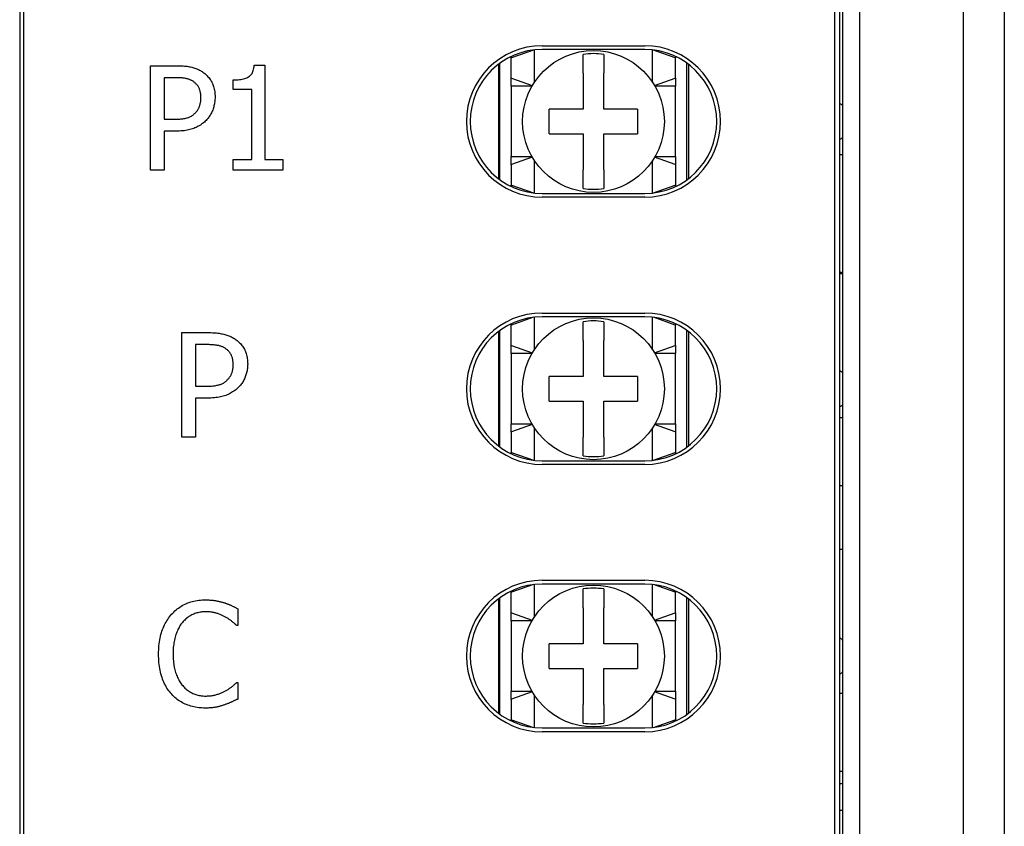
# Model space of a CAD drawing. Extents: x 12847 to 13300, y -1502 to -1025.
# Tile 21 of 42: x 12924 to 12972, y -1185 to -1146. Entities that reach past the tile are written whole.
import ezdxf

# ---------------------------------------------------------------- set-up
doc = ezdxf.new("R2010")
doc.units = 0
doc.layers.add('2', color=2, linetype='CONTINUOUS')

msp = doc.modelspace()

# ---------------------------------------------------------------- linework, layer by layer
at = {"layer": '2', "color": 7}
for p, q in [((12923.707, -1096.508), (12923.707, -1275.147)), ((12971.638, -1110.971), (12971.638, -1281.046)), ((12969.638, -1112.971), (12969.638, -1279.046)), ((12923.899, -1113.77), (12923.899, -1278.246)), ((12964.581, -1114.561), (12964.581, -1277.455)), ((12963.769, -1115.374), (12963.769, -1276.643)), ((12963.376, -1117.008), (12963.376, -1275.008)), ((12963.638, -1275.008), (12963.638, -1117.008)), ((12949.138, -1146.825), (12954.138, -1146.825)), ((12947.638, -1147.415), (12947.638, -1147.346)), ((12947.638, -1147.415), (12947.656, -1147.408)), ((12947.638, -1148.402), (12947.638, -1147.415)), ((12948.712, -1147.034), (12947.656, -1147.408)), ((12948.757, -1147.029), (12948.757, -1148.609)), ((12954.138, -1147.008), (12949.138, -1147.008)), ((12951.138, -1148.158), (12951.138, -1147.247)), ((12952.138, -1147.247), (12952.138, -1148.158)), ((12954.518, -1148.609), (12954.518, -1147.029)), ((12955.619, -1147.408), (12954.563, -1147.034)), ((12955.619, -1147.408), (12955.638, -1147.415)), ((12955.638, -1147.346), (12955.638, -1147.415)), ((12955.638, -1148.402), (12955.638, -1147.415)), ((12930.076, -1147.794), (12931.328, -1147.794)), ((12930.076, -1152.874), (12930.076, -1147.794)), ((12935.123, -1147.777), (12935.642, -1147.777)), ((12935.642, -1147.777), (12935.642, -1152.355)), ((12947.013, -1147.727), (12947.013, -1153.289)), ((12947.088, -1153.345), (12947.088, -1147.671)), ((12956.188, -1153.345), (12956.188, -1147.671)), ((12956.263, -1147.727), (12956.263, -1153.289)), ((12931.286, -1148.378), (12930.739, -1148.378)), ((12930.739, -1148.378), (12930.739, -1150.403)), ((12947.638, -1148.798), (12947.638, -1148.402)), ((12947.656, -1148.408), (12947.638, -1148.402)), ((12951.138, -1148.158), (12951.138, -1149.908)), ((12952.138, -1149.908), (12952.138, -1148.158)), ((12955.638, -1148.402), (12955.619, -1148.408)), ((12955.638, -1148.402), (12955.638, -1148.798)), ((12934.098, -1148.95), (12934.098, -1148.485)), ((12948.641, -1148.798), (12947.638, -1148.798)), ((12947.638, -1148.798), (12947.638, -1152.218)), ((12947.656, -1148.408), (12948.661, -1148.764)), ((12954.614, -1148.764), (12955.619, -1148.408)), ((12955.638, -1148.798), (12954.634, -1148.798)), ((12955.638, -1152.218), (12955.638, -1148.798)), ((12935, -1148.95), (12934.098, -1148.95)), ((12935, -1152.355), (12935, -1148.95)), ((12951.138, -1149.908), (12949.488, -1149.908)), ((12949.488, -1151.108), (12949.488, -1149.908)), ((12953.788, -1149.908), (12952.138, -1149.908)), ((12953.788, -1149.908), (12953.788, -1151.108)), ((12930.739, -1150.403), (12931.192, -1150.403)), ((12930.739, -1150.98), (12930.739, -1152.874)), ((12931.299, -1150.98), (12930.739, -1150.98)), ((12949.488, -1151.108), (12951.138, -1151.108)), ((12951.138, -1151.108), (12951.138, -1152.858)), ((12952.138, -1151.108), (12953.788, -1151.108)), ((12952.138, -1152.858), (12952.138, -1151.108)), ((12947.638, -1152.218), (12948.641, -1152.218)), ((12947.638, -1152.615), (12947.638, -1152.218)), ((12954.634, -1152.218), (12955.638, -1152.218)), ((12955.638, -1152.218), (12955.638, -1152.615)), ((12963.638, -1152.108), (12963.769, -1152.108)), ((12934.098, -1152.355), (12935, -1152.355)), ((12934.098, -1152.874), (12934.098, -1152.355)), ((12935.642, -1152.355), (12936.523, -1152.355)), ((12936.523, -1152.355), (12936.523, -1152.874)), ((12947.638, -1152.615), (12947.656, -1152.608)), ((12947.638, -1152.615), (12947.638, -1153.602)), ((12948.661, -1152.252), (12947.656, -1152.608)), ((12948.757, -1152.407), (12948.757, -1153.988)), ((12954.518, -1153.988), (12954.518, -1152.407)), ((12955.619, -1152.608), (12954.614, -1152.252)), ((12955.619, -1152.608), (12955.638, -1152.615)), ((12955.638, -1152.615), (12955.638, -1153.602)), ((12930.739, -1152.874), (12930.076, -1152.874)), ((12936.523, -1152.874), (12934.098, -1152.874)), ((12951.138, -1153.769), (12951.138, -1152.858)), ((12952.138, -1152.858), (12952.138, -1153.769)), ((12947.638, -1153.671), (12947.638, -1153.602)), ((12947.656, -1153.608), (12947.638, -1153.602)), ((12947.656, -1153.608), (12948.712, -1153.982)), ((12954.563, -1153.982), (12955.619, -1153.608)), ((12955.638, -1153.602), (12955.619, -1153.608)), ((12955.638, -1153.602), (12955.638, -1153.671)), ((12949.138, -1154.008), (12954.138, -1154.008)), ((12954.138, -1154.192), (12949.138, -1154.192)), ((12963.638, -1157.838), (12963.769, -1157.838)), ((12963.638, -1157.908), (12963.769, -1157.908)), ((12949.138, -1159.825), (12954.138, -1159.825)), ((12947.638, -1160.415), (12947.638, -1160.346)), ((12948.712, -1160.034), (12947.656, -1160.408)), ((12948.757, -1160.029), (12948.757, -1161.609)), ((12954.138, -1160.008), (12949.138, -1160.008)), ((12951.138, -1161.158), (12951.138, -1160.247)), ((12952.138, -1160.247), (12952.138, -1161.158)), ((12954.518, -1161.609), (12954.518, -1160.029)), ((12955.619, -1160.408), (12954.563, -1160.034)), ((12955.638, -1160.346), (12955.638, -1160.415)), ((12931.594, -1160.777), (12932.87, -1160.777)), ((12931.594, -1165.857), (12931.594, -1160.777)), ((12947.013, -1160.727), (12947.013, -1166.289)), ((12947.088, -1166.345), (12947.088, -1160.671)), ((12947.638, -1160.415), (12947.656, -1160.408)), ((12947.638, -1161.402), (12947.638, -1160.415)), ((12955.619, -1160.408), (12955.638, -1160.415)), ((12955.638, -1161.402), (12955.638, -1160.415)), ((12956.188, -1166.345), (12956.188, -1160.671)), ((12956.263, -1160.727), (12956.263, -1166.289)), ((12951.138, -1161.158), (12951.138, -1162.908)), ((12952.138, -1162.908), (12952.138, -1161.158)), ((12932.829, -1161.362), (12932.269, -1161.362)), ((12932.269, -1161.362), (12932.269, -1163.387)), ((12947.638, -1161.798), (12947.638, -1161.402)), ((12947.656, -1161.408), (12947.638, -1161.402)), ((12948.641, -1161.798), (12947.638, -1161.798)), ((12947.638, -1161.798), (12947.638, -1165.218)), ((12947.656, -1161.408), (12948.661, -1161.764)), ((12954.614, -1161.764), (12955.619, -1161.408)), ((12955.638, -1161.798), (12954.634, -1161.798)), ((12955.638, -1161.402), (12955.619, -1161.408)), ((12955.638, -1161.402), (12955.638, -1161.798)), ((12955.638, -1165.218), (12955.638, -1161.798)), ((12951.138, -1162.908), (12949.488, -1162.908)), ((12949.488, -1164.108), (12949.488, -1162.908)), ((12953.788, -1162.908), (12952.138, -1162.908)), ((12953.788, -1162.908), (12953.788, -1164.108)), ((12932.269, -1163.387), (12932.73, -1163.387)), ((12932.269, -1163.963), (12932.269, -1165.857)), ((12932.841, -1163.963), (12932.269, -1163.963)), ((12949.488, -1164.108), (12951.138, -1164.108)), ((12951.138, -1164.108), (12951.138, -1165.858)), ((12952.138, -1164.108), (12953.788, -1164.108)), ((12952.138, -1165.858), (12952.138, -1164.108)), ((12963.638, -1164.908), (12963.769, -1164.908)), ((12947.638, -1165.218), (12948.641, -1165.218)), ((12947.638, -1165.615), (12947.638, -1165.218)), ((12947.638, -1165.615), (12947.656, -1165.608)), ((12947.638, -1165.615), (12947.638, -1166.602)), ((12948.661, -1165.252), (12947.656, -1165.608)), ((12948.757, -1165.407), (12948.757, -1166.988)), ((12954.518, -1166.988), (12954.518, -1165.407)), ((12955.619, -1165.608), (12954.614, -1165.252)), ((12954.634, -1165.218), (12955.638, -1165.218)), ((12955.619, -1165.608), (12955.638, -1165.615)), ((12955.638, -1165.218), (12955.638, -1165.615)), ((12955.638, -1165.615), (12955.638, -1166.602)), ((12932.269, -1165.857), (12931.594, -1165.857)), ((12951.138, -1166.769), (12951.138, -1165.858)), ((12952.138, -1165.858), (12952.138, -1166.769)), ((12947.638, -1166.671), (12947.638, -1166.602)), ((12947.656, -1166.608), (12947.638, -1166.602)), ((12947.656, -1166.608), (12948.712, -1166.982)), ((12954.563, -1166.982), (12955.619, -1166.608)), ((12955.638, -1166.602), (12955.619, -1166.608)), ((12955.638, -1166.602), (12955.638, -1166.671)), ((12949.138, -1167.008), (12954.138, -1167.008)), ((12954.138, -1167.192), (12949.138, -1167.192)), ((12963.638, -1168.208), (12963.769, -1168.208)), ((12963.638, -1171.308), (12963.769, -1171.308)), ((12949.138, -1172.825), (12954.138, -1172.825)), ((12948.712, -1173.034), (12947.656, -1173.408)), ((12948.757, -1173.029), (12948.757, -1174.609)), ((12954.138, -1173.008), (12949.138, -1173.008)), ((12951.138, -1174.158), (12951.138, -1173.247)), ((12952.138, -1173.247), (12952.138, -1174.158)), ((12954.518, -1174.609), (12954.518, -1173.029)), ((12955.619, -1173.408), (12954.563, -1173.034)), ((12947.013, -1173.727), (12947.013, -1179.289)), ((12947.088, -1179.345), (12947.088, -1173.671)), ((12947.638, -1173.415), (12947.638, -1173.346)), ((12947.638, -1173.415), (12947.656, -1173.408)), ((12947.638, -1174.402), (12947.638, -1173.415)), ((12955.619, -1173.408), (12955.638, -1173.415)), ((12955.638, -1173.346), (12955.638, -1173.415)), ((12955.638, -1174.402), (12955.638, -1173.415)), ((12956.188, -1179.345), (12956.188, -1173.671)), ((12956.263, -1173.727), (12956.263, -1179.289)), ((12934.322, -1174.205), (12934.322, -1175.02)), ((12951.138, -1174.158), (12951.138, -1175.908)), ((12952.138, -1175.908), (12952.138, -1174.158)), ((12947.638, -1174.798), (12947.638, -1174.402)), ((12947.656, -1174.408), (12947.638, -1174.402)), ((12947.656, -1174.408), (12948.661, -1174.764)), ((12954.614, -1174.764), (12955.619, -1174.408)), ((12955.638, -1174.402), (12955.619, -1174.408)), ((12955.638, -1174.402), (12955.638, -1174.798)), ((12934.322, -1175.02), (12934.269, -1175.02)), ((12948.641, -1174.798), (12947.638, -1174.798)), ((12947.638, -1174.798), (12947.638, -1178.218)), ((12955.638, -1174.798), (12954.634, -1174.798)), ((12955.638, -1178.218), (12955.638, -1174.798)), ((12951.138, -1175.908), (12949.488, -1175.908)), ((12949.488, -1177.108), (12949.488, -1175.908)), ((12953.788, -1175.908), (12952.138, -1175.908)), ((12953.788, -1175.908), (12953.788, -1177.108)), ((12949.488, -1177.108), (12951.138, -1177.108)), ((12951.138, -1177.108), (12951.138, -1178.858)), ((12952.138, -1177.108), (12953.788, -1177.108)), ((12952.138, -1178.858), (12952.138, -1177.108)), ((12934.273, -1177.795), (12934.322, -1177.795)), ((12934.322, -1177.795), (12934.322, -1178.602)), ((12947.638, -1178.218), (12948.641, -1178.218)), ((12947.638, -1178.615), (12947.638, -1178.218)), ((12948.661, -1178.252), (12947.656, -1178.608)), ((12948.757, -1178.407), (12948.757, -1179.988)), ((12954.518, -1179.988), (12954.518, -1178.407)), ((12955.619, -1178.608), (12954.614, -1178.252)), ((12954.634, -1178.218), (12955.638, -1178.218)), ((12955.638, -1178.218), (12955.638, -1178.615)), ((12963.638, -1178.308), (12963.769, -1178.308)), ((12947.638, -1178.615), (12947.656, -1178.608)), ((12947.638, -1178.615), (12947.638, -1179.602)), ((12951.138, -1179.769), (12951.138, -1178.858)), ((12952.138, -1178.858), (12952.138, -1179.769)), ((12955.619, -1178.608), (12955.638, -1178.615)), ((12955.638, -1178.615), (12955.638, -1179.602)), ((12947.638, -1179.671), (12947.638, -1179.602)), ((12947.656, -1179.608), (12947.638, -1179.602)), ((12947.656, -1179.608), (12948.712, -1179.982)), ((12949.138, -1180.008), (12954.138, -1180.008)), ((12954.563, -1179.982), (12955.619, -1179.608)), ((12955.638, -1179.602), (12955.619, -1179.608)), ((12955.638, -1179.602), (12955.638, -1179.671)), ((12954.138, -1180.192), (12949.138, -1180.192)), ((12963.638, -1182.108), (12963.769, -1182.108)), ((12963.638, -1182.708), (12963.769, -1182.708)), ((12963.638, -1184.008), (12963.769, -1184.008))]:
    msp.add_line(p, q, dxfattribs=at)
at = {"layer": '2', "color": 7, "flags": 128}
for points in [[(12931.328, -1147.794), (12931.4, -1147.794), (12931.471, -1147.796), (12931.54, -1147.798), (12931.607, -1147.802), (12931.672, -1147.806), (12931.736, -1147.812), (12931.797, -1147.819), (12931.857, -1147.826), (12931.915, -1147.835), (12931.972, -1147.845), (12932.026, -1147.856), (12932.079, -1147.868), (12932.13, -1147.881), (12932.18, -1147.895), (12932.229, -1147.911), (12932.278, -1147.928), (12932.325, -1147.946), (12932.371, -1147.965), (12932.415, -1147.986), (12932.459, -1148.008), (12932.502, -1148.032), (12932.544, -1148.057), (12932.585, -1148.083), (12932.624, -1148.11)], [(12934.098, -1148.485), (12934.181, -1148.484), (12934.261, -1148.481), (12934.337, -1148.476), (12934.409, -1148.469), (12934.477, -1148.459), (12934.542, -1148.448), (12934.603, -1148.435), (12934.66, -1148.419), (12934.713, -1148.402), (12934.763, -1148.382), (12934.809, -1148.361), (12934.851, -1148.337), (12934.89, -1148.31), (12934.926, -1148.28), (12934.959, -1148.246), (12934.99, -1148.209), (12935.017, -1148.168), (12935.041, -1148.123), (12935.062, -1148.074), (12935.08, -1148.022), (12935.095, -1147.966), (12935.108, -1147.907), (12935.117, -1147.844), (12935.123, -1147.777)], [(12932.171, -1148.572), (12932.145, -1148.554), (12932.118, -1148.538), (12932.09, -1148.522), (12932.061, -1148.507), (12932.032, -1148.493), (12932.002, -1148.48), (12931.971, -1148.468), (12931.94, -1148.457), (12931.908, -1148.447), (12931.875, -1148.437), (12931.841, -1148.429), (12931.807, -1148.421), (12931.772, -1148.414), (12931.735, -1148.408), (12931.697, -1148.402), (12931.657, -1148.397), (12931.616, -1148.393), (12931.573, -1148.389), (12931.529, -1148.386), (12931.483, -1148.383), (12931.436, -1148.381), (12931.388, -1148.379), (12931.338, -1148.378), (12931.286, -1148.378)], [(12932.624, -1148.11), (12932.67, -1148.143), (12932.714, -1148.178), (12932.757, -1148.214), (12932.797, -1148.251), (12932.836, -1148.29), (12932.873, -1148.33), (12932.909, -1148.372), (12932.943, -1148.415), (12932.975, -1148.46), (12933.005, -1148.506), (12933.034, -1148.553), (12933.061, -1148.602), (12933.086, -1148.653), (12933.108, -1148.705), (12933.129, -1148.76), (12933.148, -1148.815), (12933.164, -1148.873), (12933.178, -1148.932), (12933.19, -1148.993), (12933.2, -1149.056), (12933.207, -1149.121), (12933.213, -1149.187), (12933.216, -1149.255), (12933.217, -1149.325)], [(12932.53, -1149.346), (12932.529, -1149.302), (12932.527, -1149.26), (12932.524, -1149.218), (12932.52, -1149.178), (12932.514, -1149.138), (12932.507, -1149.1), (12932.499, -1149.062), (12932.49, -1149.025), (12932.48, -1148.99), (12932.468, -1148.955), (12932.455, -1148.921), (12932.441, -1148.889), (12932.426, -1148.857), (12932.409, -1148.826), (12932.391, -1148.796), (12932.372, -1148.767), (12932.351, -1148.739), (12932.329, -1148.713), (12932.306, -1148.687), (12932.282, -1148.662), (12932.256, -1148.638), (12932.229, -1148.615), (12932.201, -1148.593), (12932.171, -1148.572)], [(12932.25, -1150.099), (12932.274, -1150.073), (12932.297, -1150.047), (12932.319, -1150.021), (12932.339, -1149.994), (12932.359, -1149.967), (12932.377, -1149.94), (12932.395, -1149.912), (12932.411, -1149.884), (12932.426, -1149.855), (12932.439, -1149.826), (12932.452, -1149.797), (12932.464, -1149.767), (12932.474, -1149.737), (12932.484, -1149.706), (12932.493, -1149.674), (12932.5, -1149.641), (12932.507, -1149.607), (12932.513, -1149.572), (12932.518, -1149.537), (12932.522, -1149.5), (12932.525, -1149.463), (12932.528, -1149.425), (12932.529, -1149.386), (12932.53, -1149.346)], [(12933.217, -1149.325), (12933.216, -1149.38), (12933.214, -1149.434), (12933.21, -1149.488), (12933.204, -1149.541), (12933.197, -1149.594), (12933.188, -1149.646), (12933.178, -1149.698), (12933.166, -1149.749), (12933.152, -1149.8), (12933.137, -1149.851), (12933.12, -1149.901), (12933.102, -1149.951), (12933.082, -1149.999), (12933.061, -1150.047), (12933.039, -1150.093), (12933.015, -1150.138), (12932.991, -1150.182), (12932.965, -1150.224), (12932.938, -1150.266), (12932.91, -1150.306), (12932.88, -1150.344), (12932.85, -1150.382), (12932.818, -1150.418), (12932.785, -1150.453)], [(12931.192, -1150.403), (12931.257, -1150.403), (12931.321, -1150.402), (12931.382, -1150.399), (12931.441, -1150.396), (12931.498, -1150.392), (12931.553, -1150.387), (12931.606, -1150.381), (12931.656, -1150.374), (12931.705, -1150.366), (12931.751, -1150.358), (12931.796, -1150.348), (12931.838, -1150.338), (12931.879, -1150.326), (12931.918, -1150.313), (12931.956, -1150.298), (12931.993, -1150.282), (12932.03, -1150.264), (12932.064, -1150.245), (12932.098, -1150.224), (12932.131, -1150.202), (12932.162, -1150.179), (12932.192, -1150.154), (12932.222, -1150.127), (12932.25, -1150.099)], [(12932.785, -1150.453), (12932.741, -1150.495), (12932.696, -1150.536), (12932.65, -1150.575), (12932.602, -1150.612), (12932.553, -1150.647), (12932.503, -1150.681), (12932.452, -1150.713), (12932.4, -1150.743), (12932.346, -1150.771), (12932.291, -1150.798), (12932.235, -1150.823), (12932.178, -1150.846), (12932.118, -1150.867), (12932.057, -1150.887), (12931.992, -1150.905), (12931.925, -1150.92), (12931.856, -1150.934), (12931.784, -1150.946), (12931.709, -1150.957), (12931.632, -1150.965), (12931.553, -1150.971), (12931.471, -1150.976), (12931.386, -1150.979), (12931.299, -1150.98)], [(12932.87, -1160.777), (12932.944, -1160.778), (12933.017, -1160.779), (12933.088, -1160.782), (12933.157, -1160.785), (12933.224, -1160.79), (12933.289, -1160.796), (12933.352, -1160.802), (12933.413, -1160.81), (12933.473, -1160.819), (12933.53, -1160.829), (12933.586, -1160.839), (12933.64, -1160.851), (12933.692, -1160.864), (12933.743, -1160.878), (12933.794, -1160.894), (12933.843, -1160.911), (12933.891, -1160.929), (12933.938, -1160.949), (12933.984, -1160.97), (12934.029, -1160.992), (12934.073, -1161.016), (12934.117, -1161.04), (12934.159, -1161.067), (12934.2, -1161.094)], [(12934.2, -1161.094), (12934.246, -1161.127), (12934.291, -1161.161), (12934.334, -1161.197), (12934.375, -1161.235), (12934.415, -1161.273), (12934.453, -1161.314), (12934.489, -1161.355), (12934.523, -1161.399), (12934.556, -1161.443), (12934.587, -1161.489), (12934.617, -1161.537), (12934.644, -1161.586), (12934.67, -1161.637), (12934.693, -1161.689), (12934.714, -1161.743), (12934.733, -1161.799), (12934.75, -1161.856), (12934.765, -1161.916), (12934.777, -1161.977), (12934.787, -1162.04), (12934.795, -1162.104), (12934.8, -1162.171), (12934.804, -1162.239), (12934.805, -1162.308)], [(12933.734, -1161.555), (12933.707, -1161.538), (12933.679, -1161.521), (12933.651, -1161.506), (12933.621, -1161.491), (12933.591, -1161.477), (12933.56, -1161.464), (12933.529, -1161.452), (12933.497, -1161.441), (12933.463, -1161.43), (12933.43, -1161.421), (12933.395, -1161.412), (12933.36, -1161.405), (12933.323, -1161.398), (12933.286, -1161.392), (12933.246, -1161.386), (12933.206, -1161.381), (12933.163, -1161.376), (12933.12, -1161.372), (12933.075, -1161.369), (12933.029, -1161.366), (12932.981, -1161.364), (12932.932, -1161.363), (12932.881, -1161.362), (12932.829, -1161.362)], [(12934.101, -1162.329), (12934.1, -1162.286), (12934.098, -1162.243), (12934.095, -1162.202), (12934.091, -1162.161), (12934.085, -1162.122), (12934.078, -1162.083), (12934.07, -1162.045), (12934.061, -1162.009), (12934.05, -1161.973), (12934.038, -1161.939), (12934.025, -1161.905), (12934.01, -1161.872), (12933.994, -1161.84), (12933.977, -1161.81), (12933.959, -1161.78), (12933.939, -1161.751), (12933.918, -1161.723), (12933.896, -1161.696), (12933.872, -1161.67), (12933.847, -1161.645), (12933.821, -1161.621), (12933.793, -1161.598), (12933.765, -1161.576), (12933.734, -1161.555)], [(12933.813, -1163.082), (12933.837, -1163.057), (12933.861, -1163.031), (12933.883, -1163.005), (12933.905, -1162.978), (12933.925, -1162.951), (12933.944, -1162.923), (12933.962, -1162.896), (12933.978, -1162.867), (12933.994, -1162.839), (12934.008, -1162.81), (12934.021, -1162.781), (12934.033, -1162.751), (12934.044, -1162.721), (12934.054, -1162.69), (12934.063, -1162.657), (12934.071, -1162.625), (12934.078, -1162.591), (12934.084, -1162.556), (12934.089, -1162.52), (12934.093, -1162.484), (12934.097, -1162.446), (12934.099, -1162.408), (12934.1, -1162.369), (12934.101, -1162.329)], [(12934.805, -1162.308), (12934.804, -1162.363), (12934.801, -1162.417), (12934.797, -1162.471), (12934.792, -1162.524), (12934.784, -1162.577), (12934.775, -1162.63), (12934.765, -1162.681), (12934.753, -1162.733), (12934.739, -1162.784), (12934.723, -1162.834), (12934.706, -1162.885), (12934.687, -1162.934), (12934.667, -1162.983), (12934.646, -1163.03), (12934.623, -1163.077), (12934.599, -1163.122), (12934.574, -1163.165), (12934.547, -1163.208), (12934.519, -1163.249), (12934.49, -1163.289), (12934.459, -1163.328), (12934.428, -1163.365), (12934.394, -1163.401), (12934.36, -1163.436)], [(12932.73, -1163.387), (12932.797, -1163.387), (12932.863, -1163.385), (12932.926, -1163.383), (12932.987, -1163.38), (12933.045, -1163.376), (12933.102, -1163.371), (12933.156, -1163.365), (12933.208, -1163.358), (12933.258, -1163.35), (12933.306, -1163.341), (12933.351, -1163.332), (12933.395, -1163.321), (12933.436, -1163.309), (12933.477, -1163.296), (12933.516, -1163.282), (12933.554, -1163.265), (12933.59, -1163.248), (12933.626, -1163.229), (12933.66, -1163.208), (12933.693, -1163.186), (12933.725, -1163.162), (12933.755, -1163.137), (12933.785, -1163.11), (12933.813, -1163.082)], [(12934.36, -1163.436), (12934.316, -1163.479), (12934.27, -1163.519), (12934.223, -1163.558), (12934.174, -1163.595), (12934.124, -1163.631), (12934.073, -1163.664), (12934.021, -1163.696), (12933.968, -1163.726), (12933.913, -1163.755), (12933.857, -1163.781), (12933.799, -1163.806), (12933.741, -1163.83), (12933.68, -1163.851), (12933.617, -1163.87), (12933.551, -1163.888), (12933.482, -1163.904), (12933.411, -1163.918), (12933.338, -1163.93), (12933.261, -1163.94), (12933.183, -1163.948), (12933.101, -1163.955), (12933.017, -1163.96), (12932.93, -1163.962), (12932.841, -1163.963)], [(12931.103, -1174.477), (12931.155, -1174.421), (12931.208, -1174.368), (12931.262, -1174.316), (12931.319, -1174.267), (12931.376, -1174.22), (12931.436, -1174.176), (12931.496, -1174.134), (12931.559, -1174.094), (12931.623, -1174.056), (12931.688, -1174.02), (12931.755, -1173.987), (12931.824, -1173.956), (12931.894, -1173.928), (12931.965, -1173.901), (12932.038, -1173.878), (12932.112, -1173.857), (12932.187, -1173.838), (12932.264, -1173.822), (12932.342, -1173.808), (12932.422, -1173.797), (12932.503, -1173.788), (12932.585, -1173.782), (12932.669, -1173.778), (12932.754, -1173.777)], [(12932.754, -1173.777), (12932.796, -1173.777), (12932.838, -1173.778), (12932.88, -1173.779), (12932.921, -1173.781), (12932.961, -1173.783), (12933.002, -1173.786), (12933.041, -1173.79), (12933.081, -1173.794), (12933.119, -1173.798), (12933.158, -1173.803), (12933.196, -1173.808), (12933.234, -1173.814), (12933.271, -1173.82), (12933.307, -1173.827), (12933.344, -1173.834), (12933.379, -1173.841), (12933.414, -1173.849), (12933.449, -1173.856), (12933.483, -1173.864), (12933.517, -1173.873), (12933.55, -1173.881), (12933.583, -1173.89), (12933.616, -1173.899), (12933.647, -1173.909)], [(12933.647, -1173.909), (12933.675, -1173.918), (12933.702, -1173.927), (12933.73, -1173.937), (12933.758, -1173.947), (12933.786, -1173.957), (12933.814, -1173.968), (12933.842, -1173.979), (12933.87, -1173.99), (12933.898, -1174.002), (12933.926, -1174.014), (12933.954, -1174.026), (12933.983, -1174.038), (12934.011, -1174.051), (12934.04, -1174.064), (12934.068, -1174.077), (12934.096, -1174.091), (12934.125, -1174.104), (12934.153, -1174.118), (12934.181, -1174.132), (12934.21, -1174.146), (12934.238, -1174.161), (12934.266, -1174.175), (12934.294, -1174.19), (12934.322, -1174.205)], [(12930.469, -1176.412), (12930.47, -1176.307), (12930.474, -1176.204), (12930.479, -1176.103), (12930.487, -1176.005), (12930.497, -1175.909), (12930.51, -1175.815), (12930.525, -1175.723), (12930.542, -1175.634), (12930.561, -1175.547), (12930.582, -1175.463), (12930.606, -1175.38), (12930.632, -1175.3), (12930.66, -1175.222), (12930.69, -1175.146), (12930.722, -1175.071), (12930.756, -1174.998), (12930.793, -1174.927), (12930.831, -1174.858), (12930.871, -1174.79), (12930.914, -1174.724), (12930.958, -1174.66), (12931.004, -1174.597), (12931.053, -1174.536), (12931.103, -1174.477)], [(12932.75, -1174.353), (12932.696, -1174.354), (12932.642, -1174.357), (12932.589, -1174.362), (12932.537, -1174.368), (12932.485, -1174.377), (12932.433, -1174.387), (12932.382, -1174.399), (12932.332, -1174.413), (12932.282, -1174.429), (12932.232, -1174.446), (12932.183, -1174.466), (12932.134, -1174.487), (12932.087, -1174.51), (12932.04, -1174.535), (12931.994, -1174.562), (12931.949, -1174.59), (12931.905, -1174.62), (12931.862, -1174.651), (12931.82, -1174.685), (12931.779, -1174.72), (12931.74, -1174.756), (12931.701, -1174.794), (12931.663, -1174.835), (12931.626, -1174.876)], [(12933.697, -1174.596), (12933.664, -1174.579), (12933.631, -1174.562), (12933.598, -1174.545), (12933.564, -1174.529), (12933.529, -1174.514), (12933.494, -1174.499), (12933.459, -1174.485), (12933.423, -1174.471), (12933.387, -1174.458), (12933.35, -1174.445), (12933.313, -1174.433), (12933.275, -1174.421), (12933.236, -1174.41), (12933.197, -1174.401), (12933.156, -1174.392), (12933.115, -1174.384), (12933.073, -1174.376), (12933.029, -1174.37), (12932.985, -1174.365), (12932.94, -1174.361), (12932.894, -1174.358), (12932.847, -1174.355), (12932.799, -1174.354), (12932.75, -1174.353)], [(12934.269, -1175.02), (12934.254, -1175.006), (12934.237, -1174.992), (12934.221, -1174.977), (12934.203, -1174.962), (12934.185, -1174.946), (12934.166, -1174.93), (12934.146, -1174.913), (12934.126, -1174.896), (12934.105, -1174.878), (12934.084, -1174.86), (12934.061, -1174.842), (12934.038, -1174.823), (12934.015, -1174.804), (12933.99, -1174.784), (12933.965, -1174.765), (12933.938, -1174.746), (12933.911, -1174.727), (12933.883, -1174.708), (12933.854, -1174.69), (12933.824, -1174.671), (12933.794, -1174.652), (12933.762, -1174.633), (12933.73, -1174.615), (12933.697, -1174.596)], [(12931.626, -1174.876), (12931.591, -1174.92), (12931.557, -1174.966), (12931.525, -1175.014), (12931.494, -1175.064), (12931.464, -1175.116), (12931.436, -1175.169), (12931.408, -1175.224), (12931.383, -1175.281), (12931.358, -1175.34), (12931.335, -1175.401), (12931.313, -1175.464), (12931.293, -1175.529), (12931.274, -1175.595), (12931.256, -1175.662), (12931.24, -1175.731), (12931.226, -1175.802), (12931.214, -1175.873), (12931.203, -1175.946), (12931.194, -1176.02), (12931.186, -1176.096), (12931.181, -1176.173), (12931.177, -1176.251), (12931.174, -1176.331), (12931.173, -1176.412)], [(12931.107, -1178.371), (12931.058, -1178.315), (12931.01, -1178.257), (12930.964, -1178.196), (12930.92, -1178.133), (12930.877, -1178.068), (12930.837, -1178.001), (12930.799, -1177.931), (12930.762, -1177.859), (12930.728, -1177.785), (12930.695, -1177.708), (12930.665, -1177.629), (12930.636, -1177.548), (12930.609, -1177.465), (12930.585, -1177.379), (12930.563, -1177.292), (12930.543, -1177.202), (12930.526, -1177.111), (12930.511, -1177.017), (12930.498, -1176.921), (12930.488, -1176.823), (12930.48, -1176.724), (12930.474, -1176.622), (12930.47, -1176.518), (12930.469, -1176.412)], [(12931.173, -1176.412), (12931.174, -1176.498), (12931.177, -1176.582), (12931.181, -1176.664), (12931.187, -1176.744), (12931.195, -1176.822), (12931.205, -1176.898), (12931.216, -1176.972), (12931.229, -1177.044), (12931.244, -1177.114), (12931.26, -1177.182), (12931.279, -1177.247), (12931.299, -1177.311), (12931.32, -1177.373), (12931.343, -1177.434), (12931.367, -1177.492), (12931.393, -1177.549), (12931.419, -1177.605), (12931.447, -1177.659), (12931.477, -1177.711), (12931.507, -1177.761), (12931.539, -1177.81), (12931.572, -1177.858), (12931.607, -1177.903), (12931.642, -1177.947)], [(12931.642, -1177.947), (12931.679, -1177.988), (12931.716, -1178.028), (12931.754, -1178.065), (12931.793, -1178.101), (12931.833, -1178.135), (12931.875, -1178.167), (12931.917, -1178.198), (12931.96, -1178.227), (12932.004, -1178.254), (12932.049, -1178.28), (12932.095, -1178.304), (12932.143, -1178.326), (12932.191, -1178.346), (12932.239, -1178.365), (12932.288, -1178.382), (12932.337, -1178.397), (12932.387, -1178.41), (12932.438, -1178.422), (12932.488, -1178.431), (12932.54, -1178.439), (12932.592, -1178.446), (12932.644, -1178.45), (12932.697, -1178.453), (12932.75, -1178.454)], [(12933.734, -1178.202), (12933.764, -1178.185), (12933.794, -1178.167), (12933.823, -1178.149), (12933.852, -1178.131), (12933.88, -1178.113), (12933.907, -1178.094), (12933.934, -1178.076), (12933.96, -1178.058), (12933.985, -1178.04), (12934.01, -1178.021), (12934.034, -1178.003), (12934.057, -1177.984), (12934.08, -1177.966), (12934.101, -1177.948), (12934.122, -1177.931), (12934.142, -1177.914), (12934.161, -1177.897), (12934.18, -1177.881), (12934.198, -1177.866), (12934.214, -1177.851), (12934.23, -1177.836), (12934.245, -1177.822), (12934.26, -1177.808), (12934.273, -1177.795)], [(12932.742, -1179.038), (12932.66, -1179.037), (12932.579, -1179.034), (12932.499, -1179.028), (12932.421, -1179.02), (12932.343, -1179.009), (12932.267, -1178.996), (12932.191, -1178.981), (12932.117, -1178.964), (12932.043, -1178.944), (12931.971, -1178.922), (12931.9, -1178.898), (12931.83, -1178.871), (12931.761, -1178.843), (12931.694, -1178.811), (12931.628, -1178.778), (12931.564, -1178.742), (12931.501, -1178.704), (12931.44, -1178.663), (12931.381, -1178.62), (12931.323, -1178.575), (12931.267, -1178.528), (12931.212, -1178.478), (12931.159, -1178.426), (12931.107, -1178.371)], [(12932.75, -1178.454), (12932.798, -1178.453), (12932.846, -1178.452), (12932.893, -1178.449), (12932.94, -1178.446), (12932.986, -1178.441), (12933.031, -1178.436), (12933.076, -1178.429), (12933.12, -1178.422), (12933.164, -1178.413), (12933.207, -1178.404), (12933.249, -1178.393), (12933.291, -1178.382), (12933.332, -1178.369), (12933.373, -1178.357), (12933.412, -1178.343), (12933.451, -1178.33), (12933.489, -1178.315), (12933.526, -1178.301), (12933.563, -1178.286), (12933.599, -1178.27), (12933.634, -1178.254), (12933.668, -1178.237), (12933.701, -1178.22), (12933.734, -1178.202)], [(12934.322, -1178.602), (12934.294, -1178.615), (12934.267, -1178.628), (12934.239, -1178.641), (12934.212, -1178.653), (12934.185, -1178.666), (12934.159, -1178.678), (12934.133, -1178.691), (12934.107, -1178.703), (12934.081, -1178.716), (12934.055, -1178.728), (12934.03, -1178.74), (12934.005, -1178.752), (12933.98, -1178.764), (12933.954, -1178.776), (12933.928, -1178.788), (12933.9, -1178.799), (12933.871, -1178.811), (12933.842, -1178.823), (12933.812, -1178.834), (12933.78, -1178.845), (12933.748, -1178.857), (12933.716, -1178.868), (12933.682, -1178.879), (12933.647, -1178.89)], [(12933.647, -1178.89), (12933.61, -1178.902), (12933.574, -1178.914), (12933.538, -1178.925), (12933.503, -1178.935), (12933.468, -1178.945), (12933.433, -1178.955), (12933.399, -1178.964), (12933.366, -1178.972), (12933.332, -1178.98), (12933.3, -1178.988), (12933.267, -1178.995), (12933.236, -1179.001), (12933.203, -1179.007), (12933.169, -1179.012), (12933.134, -1179.017), (12933.097, -1179.022), (12933.058, -1179.026), (12933.017, -1179.029), (12932.976, -1179.032), (12932.932, -1179.034), (12932.887, -1179.036), (12932.84, -1179.037), (12932.792, -1179.038), (12932.742, -1179.038)]]:
    msp.add_lwpolyline(points, dxfattribs=at)
at = {"layer": '2', "color": 7}
for centre in [(12951.638, -1150.508), (12951.638, -1163.508), (12951.638, -1176.508)]:
    msp.add_circle(centre, 3.45, dxfattribs=at)
for centre, radius, start, end in [((12949.138, -1150.508), 3.683, 90, 270), ((12954.138, -1150.508), 3.683, 270, 90), ((12949.138, -1150.508), 3.5, 90, 270), ((12951.638, -1150.508), 3.299, 81.2829, 98.7171), ((12954.138, -1150.508), 3.5, 270, 90), ((12963.138, -1150.508), 1, 50.8746, 60), ((12963.138, -1150.508), 1, 300, 309.1254), ((12951.638, -1150.508), 3.299, 261.2829, 278.7171), ((12949.138, -1163.508), 3.683, 90, 270), ((12954.138, -1163.508), 3.683, 270, 90), ((12949.138, -1163.508), 3.5, 90, 270), ((12951.638, -1163.508), 3.299, 81.2829, 98.7171), ((12954.138, -1163.508), 3.5, 270, 90), ((12963.138, -1163.508), 1, 50.8746, 60), ((12963.138, -1163.508), 1, 300, 309.1254), ((12951.638, -1163.508), 3.299, 261.2829, 278.7171), ((12949.138, -1176.508), 3.683, 90, 270), ((12954.138, -1176.508), 3.683, 270, 90), ((12949.138, -1176.508), 3.5, 90, 270), ((12951.638, -1176.508), 3.299, 81.2829, 98.7171), ((12954.138, -1176.508), 3.5, 270, 90), ((12963.138, -1176.508), 1, 50.8746, 60), ((12963.138, -1176.508), 1, 300, 309.1254), ((12951.638, -1176.508), 3.299, 261.2829, 278.7171)]:
    msp.add_arc(centre, radius, start, end, dxfattribs=at)

doc.saveas('drawing.dxf')
